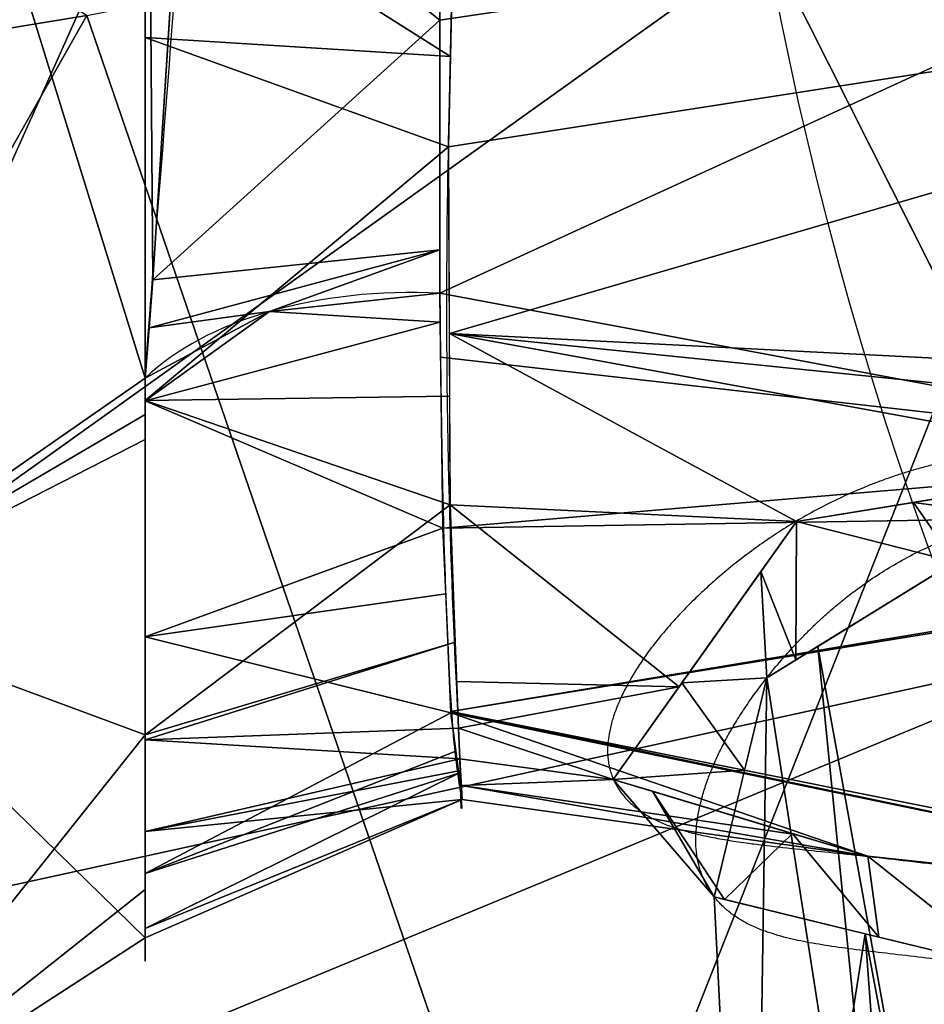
# Model space of a CAD drawing. Header units: millimetres. Extents: x -72 to 72, y -168 to 68.
# Tile 26 of 256: x -39.12 to -31.02, y -15.28 to -6.47. Entities that reach past the tile are written whole.
import ezdxf

# ---------------------------------------------------------------- set-up
doc = ezdxf.new("R2010")
doc.units = ezdxf.units.MM
doc.layers.add('100', color=7, linetype='Continuous', true_color=0xffffff)

msp = doc.modelspace()

# ---------------------------------------------------------------- linework, layer by layer
at = {"layer": '100', "color": 163, "linetype": 'Continuous', "extrusion": (0, 0, -1)}
for centre, radius, start, end in [((0, 0, -94), 68, 283.067967, 256.932033), ((0, 0, -81), 65, 283.067967, 256.932033), ((0, 0, -97), 51.0244, 286.73879, 253.26121), ((0, 0, -80.2147), 50.4503, 286.09233, 253.90767), ((0, 0, -100), 32.9413, 283.19659, 256.80341)]:
    msp.add_arc(centre, radius, start, end, dxfattribs=at)
at = {"layer": '100', "color": 163, "linetype": 'Continuous'}
for centre, radius, start, end in [((0, 0, 84), 68, 283.067967, 256.932033), ((0, 0, 81), 53.418, 285.96983, 254.03017), ((0, 0, 97.3214), 49.0869, 286.82312, 253.17688)]:
    msp.add_arc(centre, radius, start, end, dxfattribs=at)
at = {"layer": '100', "color": 163, "linetype": 'Continuous', "extrusion": (1, 0, 0)}
for start, end in [(130.51668, 49.55404), (49.55404, 130.51668)]:
    msp.add_arc((0, 0, -38), 14.8924, start, end, dxfattribs=at)
at = {"layer": '100', "color": 163, "linetype": 'Continuous', "extrusion": (0.051456, 0.814082, 0.578466)}
msp.add_arc((34.6596, 17.6052, -3.2826), 3, 271.32795, 332.22589, dxfattribs=at)
at = {"layer": '100', "color": 163, "linetype": 'Continuous'}
for points, knots in [([(-35.3619, -8.9138, 10.0154), (-35.3436, -11.2109, 8.3858), (-35.2832, -12.695, 5.7989), (-35.1606, -13.492, 1.7071), (-35.1628, -13.5438, 0.2922), (-35.1762, -13.5016, -2.4817), (-35.1717, -13.308, -3.8526), (-35.227, -12.0781, -7.9049), (-35.3255, -10.421, -10.3378), (-35.2769, -6.9524, -12.7534), (-35.2286, -5.6439, -13.3136), (-35.1953, -2.9281, -14.0894), (-35.1889, -1.5102, -14.2961), (-35.1878, 1.2945, -14.3156), (-35.1929, 2.7106, -14.1282), (-35.2226, 5.4133, -13.3976), (-35.2666, 6.7241, -12.8698), (-35.3272, 10.2606, -10.5196), (-35.2279, 11.9728, -8.0915), (-35.1711, 13.2627, -4.063), (-35.1735, 13.486, -2.6591), (-35.1633, 13.5506, 0.1674), (-35.1556, 13.5044, 1.5754), (-35.2815, 12.7267, 5.7544), (-35.3447, 11.243, 8.3706), (-35.3633, 8.9022, 10.0258)], [0, 0, 0, 0, 0.125, 0.125, 0.1875, 0.1875, 0.25, 0.25, 0.375, 0.375, 0.4375, 0.4375, 0.5, 0.5, 0.5625, 0.5625, 0.625, 0.625, 0.75, 0.75, 0.8125, 0.8125, 0.875, 0.875, 1, 1, 1, 1]), ([(-38, -9.6752, 11.3215), (-37.9041, -8.2865, 12.2896), (-37.751, -6.6808, 12.9364), (-37.5773, -3.4127, 13.8463), (-37.5275, -1.6998, 14.0736), (-37.5277, 1.692, 14.0748), (-37.5779, 3.41, 13.8471), (-37.7509, 6.6628, 12.9443), (-37.9039, 8.2741, 12.2972), (-38, 9.6612, 11.3334)], [0, 0, 0, 0, 0.25, 0.25, 0.5, 0.5, 0.75, 0.75, 1, 1, 1, 1]), ([(-35.3633, 8.9022, 10.0258), (-35.3735, 7.6173, 10.9344), (-35.362, 6.146, 11.5302), (-35.3431, 3.1207, 12.3902), (-35.3345, 1.5576, 12.603), (-35.3342, -1.5818, 12.6003), (-35.3425, -3.1479, 12.3828), (-35.3607, -6.1469, 11.5266), (-35.3721, -7.6336, 10.9235), (-35.3619, -8.9138, 10.0154)], [0, 0, 0, 0, 0.25, 0.25, 0.5, 0.5, 0.75, 0.75, 1, 1, 1, 1]), ([(-23.8353, -13.1637, -14.6532), (-25.8597, -11.8167, -14.5952), (-26.8817, -11.1503, -14.3979), (-28.9946, -10.3197, -13.5778), (-30.0815, -10.2306, -12.9189), (-31.8356, -10.6747, -11.3129), (-32.5202, -11.1285, -10.3848), (-33.4922, -12.0338, -8.3853), (-33.791, -12.5051, -7.2813), (-33.9085, -13.2501, -5.011), (-33.7205, -13.5389, -3.8153), (-32.8257, -13.8486, -1.5997), (-32.1291, -13.882, -0.5612), (-29.5368, -14.1897, 1.962), (-27.0585, -14.3708, 2.7934), (-22.3146, -15.0754, 2.5285), (-20.0665, -15.6257, 1.4021), (-17.6418, -16.6699, -1.0985), (-16.9944, -17.0538, -2.0387), (-16.0999, -17.6267, -4.2244), (-15.8759, -17.7735, -5.4532), (-16.0423, -17.5996, -7.8488), (-16.3958, -17.4457, -9.0207), (-17.501, -17.1131, -11.1453), (-18.278, -16.7767, -12.0594), (-19.9852, -15.7758, -13.4349), (-20.9294, -15.1491, -13.9112), (-22.8501, -13.8473, -14.516), (-23.8353, -13.1637, -14.6532), (-25.8597, -11.8167, -14.5952)], [-0.0625, -0.0625, 0, 0, 0.0625, 0.0625, 0.125, 0.125, 0.1875, 0.1875, 0.25, 0.25, 0.3125, 0.3125, 0.375, 0.375, 0.5, 0.5, 0.625, 0.625, 0.6875, 0.6875, 0.75, 0.75, 0.8125, 0.8125, 0.875, 0.875, 0.9375, 0.9375, 1, 1, 1.0625, 1.0625]), ([(-26.1853, -12.4565, -14.1287), (-23.5408, -14.5112, -14.0839), (-21.841, -15.9395, -13.5277), (-19.5442, -17.5181, -11.6787), (-18.8322, -17.9126, -10.8758), (-17.751, -18.3022, -8.9739), (-17.4055, -18.4353, -7.8953), (-17.1933, -18.6507, -5.6988), (-17.3185, -18.5533, -4.5553), (-17.9732, -18.0188, -2.4932), (-18.4906, -17.621, -1.5662), (-20.5284, -16.5315, 0.8198), (-22.6166, -15.9583, 1.8667), (-26.9959, -15.2593, 2.0224), (-29.2386, -15.0954, 1.1158), (-31.5444, -14.7928, -1.2615), (-32.1471, -14.7594, -2.2305), (-32.9168, -14.4252, -4.2713), (-33.0921, -14.1262, -5.358), (-33.0439, -13.3478, -7.4386), (-32.8315, -12.8649, -8.4326), (-32.0672, -11.885, -10.2923), (-31.5244, -11.3801, -11.1508), (-30.0119, -10.805, -12.6816), (-29.0023, -10.8596, -13.3192), (-27.0767, -11.755, -14.0152), (-26.1853, -12.4565, -14.1287), (-23.5408, -14.5112, -14.0839)], [-0.0625, -0.0625, 0, 0, 0.125, 0.125, 0.1875, 0.1875, 0.25, 0.25, 0.3125, 0.3125, 0.375, 0.375, 0.5, 0.5, 0.625, 0.625, 0.6875, 0.6875, 0.75, 0.75, 0.8125, 0.8125, 0.875, 0.875, 0.9375, 0.9375, 1, 1, 1.125, 1.125])]:
    msp.add_open_spline(points, degree=3, knots=knots, dxfattribs=at)
for points in [[(-32.4326, -5.7666, 100), (-23.9174, -22.6514, 100), (-17.2323, -11.1039, 100), (-20.2433, 3.2339, 100)], [(-38.5216, -6.4281, 74.6372), (-48.5821, -8.0773, 80.2147), (-50.427, 1.5337, 80.2147)], [(-41, -11.7553, -11.7553), (-41, 0, -16.6245), (-38, -5.0681, -14.0036)], [(-41, 0, 16.6245), (-41, -11.7553, 11.7553), (-38, -9.6752, 11.3215)], [(-38, -9.6752, 11.3215), (-38, -0.0092, 14.8924), (-41, 0, 16.6245)], [(-38, -0.0092, 14.8924), (-38, -9.6752, 11.3215), (-37.9327, -8.7953, 11.8731)], [(-37.9327, -8.7953, 11.8731), (-37.5933, -3.489, 13.7524), (-38, -0.0092, 14.8924)], [(-32.4326, -5.7666, 100), (-47.6245, -3.1135, 97.3214), (-46.4724, -15.8065, 97.3214)], [(-38, -5.0681, -14.0036), (-35.208, -3.9482, -13.794), (-35.2671, -6.7954, -12.6147)], [(-35.3612, -6.4705, 11.3165), (-35.3511, -4.3435, 11.7983), (-37.6661, -4.6276, 13.3491)], [(-34.3472, -18.5878, 74.6372), (-38.5216, -6.4281, 74.6372), (-28.7923, -4.5303, 71.3353)], [(-28.7923, -4.5303, 71.3353), (-23.9674, -12.8873, 71.3353), (-34.3472, -18.5878, 74.6372)], [(-37.6661, -4.6276, 13.3491), (-37.9327, -8.7953, 11.8731), (-35.3612, -6.4705, 11.3165)], [(-27.4866, -5.3002, 10.3418), (-35.3542, -4.9953, 11.6507), (-35.3612, -6.4705, 11.3165)], [(-22.9949, -5.6921, -20.4832), (-35.2839, -7.6048, -12.2794), (-35.2286, -4.9408, -13.3829)], [(-38, -5.0681, -14.0036), (-38, -9.9981, -9.8921), (-41, -11.7553, -11.7553)], [(-35.2671, -6.7954, -12.6147), (-38, -6.6245, -12.7055), (-38, -5.0681, -14.0036)], [(-27.4866, -5.3002, 10.3418), (-35.3612, -6.4705, 11.3165), (-35.3619, -8.9138, 10.0154)], [(-35.3619, -8.9138, 10.0154), (-27.6081, -10.3624, 8.7404), (-27.4866, -5.3002, 10.3418)], [(-22.9949, -5.6921, -20.4832), (-35.2766, -9.2729, -10.7471), (-35.2839, -7.6048, -12.2794)], [(-35.2766, -9.2729, -10.7471), (-22.9949, -5.6921, -20.4832), (-20.7684, -10.0119, -20.6173)], [(-46.4724, -15.8065, 97.3214), (-29.268, -12.0417, 100), (-32.4326, -5.7666, 100)], [(-46.2749, -20.0964, 80.2147), (-48.5821, -8.0773, 80.2147), (-38.5216, -6.4281, 74.6372)], [(-38.5216, -6.4281, 74.6372), (-34.3472, -18.5878, 74.6372), (-46.2749, -20.0964, 80.2147)], [(-35.3618, -8.5258, 10.222), (-35.3612, -6.4705, 11.3165), (-37.9327, -8.7953, 11.8731)], [(-38, -9.8742, -9.9954), (-38, -6.6245, -12.7055), (-35.2839, -7.6048, -12.2794)], [(-38, -6.6245, -12.7055), (-35.2671, -6.7954, -12.6147), (-35.2839, -7.6048, -12.2794)], [(-35.2839, -7.6048, -12.2794), (-35.2741, -9.8354, -10.2304), (-38, -9.8742, -9.9954)], [(-37.9327, -8.7953, 11.8731), (-37.9654, -9.223, 11.6049), (-35.3618, -8.5258, 10.222)], [(-35.3618, -8.5258, 10.222), (-37.9654, -9.223, 11.6049), (-36.8856, -9.0777, 10.3815)], [(-36.8856, -9.0777, 10.3815), (-35.3619, -8.9138, 10.0154), (-35.3618, -8.5258, 10.222)], [(-35.3586, -9.172, 9.7674), (-35.3619, -8.9138, 10.0154), (-36.8856, -9.0777, 10.3815)], [(-35.3619, -8.9138, 10.0154), (-35.3547, -9.4856, 9.4664), (-27.6081, -10.3624, 8.7404)], [(-37.9654, -9.223, 11.6049), (-38, -9.6752, 11.3215), (-36.8856, -9.0777, 10.3815)], [(-36.8856, -9.0777, 10.3815), (-38, -9.8756, 10.968), (-35.3586, -9.172, 9.7674)], [(-36.8856, -9.0777, 10.3815), (-38, -9.6752, 11.3215), (-38, -9.8756, 10.968)], [(-35.3355, -11.0182, 7.9951), (-35.3586, -9.172, 9.7674), (-38, -9.8756, 10.968)], [(-35.2766, -9.2729, -10.7471), (-20.7717, -10.7498, -20.2176), (-28.9419, -10.4285, -13.5313)], [(-28.9419, -10.4285, -13.5313), (-32.1694, -10.957, -10.769), (-35.2766, -9.2729, -10.7471)], [(-20.7684, -10.0119, -20.6173), (-20.7717, -10.7498, -20.2176), (-35.2766, -9.2729, -10.7471)], [(-35.2699, -10.807, -9.3379), (-35.2766, -9.2729, -10.7471), (-32.1694, -10.957, -10.769)], [(-27.6081, -10.3624, 8.7404), (-35.3547, -9.4856, 9.4664), (-35.3355, -11.0182, 7.9951)], [(-41, -11.7553, 11.7553), (-38, -10.2226, 10.356), (-38, -9.6752, 11.3215)], [(-38, -9.8742, -9.9954), (-35.2741, -9.8354, -10.2304), (-35.2699, -10.807, -9.3379)], [(-38, -12.8657, -7.5006), (-38, -9.8742, -9.9954), (-35.2699, -10.807, -9.3379)], [(-38, -9.8756, 10.968), (-38, -11.9899, 7.2389), (-35.3355, -11.0182, 7.9951)], [(-41, -11.7553, -11.7553), (-38, -9.9981, -9.8921), (-38, -12.8657, -7.5006)], [(-38, -14.683, 2.4889), (-38, -10.2226, 10.356), (-41, -11.7553, 11.7553)], [(-35.3355, -11.0182, 7.9951), (-24.3035, -10.8344, 7.9476), (-27.6081, -10.3624, 8.7404)], [(-31.1219, -10.7855, -11.6655), (-29.9379, -10.5916, -12.6789), (-30.1057, -10.9225, -12.5116)], [(-35.2699, -10.807, -9.3379), (-35.2234, -12.0363, -6.9742), (-38, -12.8657, -7.5006)], [(-24.3035, -10.8344, 7.9476), (-35.3355, -11.0182, 7.9951), (-35.263, -12.6591, 5.0634)], [(-35.2699, -10.807, -9.3379), (-32.1694, -10.957, -10.769), (-33.2201, -12.436, -6.9618)], [(-33.2201, -12.436, -6.9618), (-35.2101, -12.3877, -6.2985), (-35.2699, -10.807, -9.3379)], [(-35.263, -12.6591, 5.0634), (-24.279, -10.8665, 7.9295), (-24.3035, -10.8344, 7.9476)], [(-32.1694, -10.957, -10.769), (-31.1219, -10.7855, -11.6655), (-30.7504, -11.3193, -11.6498)], [(-30.1057, -10.9225, -12.5116), (-30.7504, -11.3193, -11.6498), (-31.1219, -10.7855, -11.6655)], [(-24.279, -10.8665, 7.9295), (-35.263, -12.6591, 5.0634), (-22.1855, -15.2734, 1.7648)], [(-31.9772, -12.0745, -10.0096), (-30.1057, -10.9225, -12.5116), (-30.3493, -21.0698, -11.3493)], [(-32.1739, -12.1956, -9.7467), (-32.4871, -11.4042, -9.6178), (-32.1694, -10.957, -10.769)], [(-30.7504, -11.3193, -11.6498), (-32.1739, -12.1956, -9.7467), (-32.1694, -10.957, -10.769)], [(-38, -11.9899, 7.2389), (-35.3096, -11.6037, 6.9489), (-35.3355, -11.0182, 7.9951)], [(-33.1944, -12.3999, -7.0547), (-32.4871, -11.4042, -9.6178), (-32.4345, -12.356, -9.3983)], [(-32.4871, -11.4042, -9.6178), (-32.1739, -12.1956, -9.7467), (-32.4345, -12.356, -9.3983)], [(-35.2625, -12.6706, 5.0428), (-35.3096, -11.6037, 6.9489), (-38, -11.9899, 7.2389)], [(-41, -16.6245), (-41, -11.7553, -11.7553), (-38, -12.8657, -7.5006)], [(-41, -11.7553, 11.7553), (-41, -16.6245), (-38, -14.683, 2.4889)], [(-46.4724, -15.8065, 97.3214), (-44.787, -18.4641, 97.3214), (-29.268, -12.0417, 100)], [(-24.4534, -21.5885, 100), (-29.268, -12.0417, 100), (-44.787, -18.4641, 97.3214)], [(-38, -11.9899, 7.2389), (-38, -14.1076, 3.5037), (-35.2625, -12.6706, 5.0428)], [(-35.2234, -12.0363, -6.9742), (-38, -12.9116, -7.2485), (-38, -12.8657, -7.5006)], [(-38, -12.9116, -7.2485), (-35.2234, -12.0363, -6.9742), (-35.1942, -12.8068, -5.4928)], [(-32.4345, -12.356, -9.3983), (-31.9772, -12.0745, -10.0096), (-31.0793, -21.0698, -9.5869)], [(-30.3493, -21.0698, -11.3493), (-31.0793, -21.0698, -9.5869), (-31.9772, -12.0745, -10.0096)], [(-35.1942, -12.8068, -5.4928), (-35.2101, -12.3877, -6.2985), (-33.2201, -12.436, -6.9618)], [(-33.8097, -13.2661, -4.825), (-33.1944, -12.3999, -7.0547), (-32.6335, -13.1828, -7.3568)], [(-32.4345, -12.356, -9.3983), (-32.6335, -13.1828, -7.3568), (-33.1944, -12.3999, -7.0547)], [(-32.565, -21.0698, -6), (-32.9065, -14.3171, -4.556), (-32.4345, -12.356, -9.3983)], [(-32.4345, -12.356, -9.3983), (-31.0793, -21.0698, -9.5869), (-32.565, -21.0698, -6)], [(-33.2201, -12.436, -6.9618), (-33.8097, -13.2661, -4.825), (-35.1942, -12.8068, -5.4928)], [(-38, -14.1076, 3.5037), (-35.2174, -13.0139, 3.4236), (-35.2625, -12.6706, 5.0428)], [(-26.4711, -14.49, 2.5833), (-35.263, -12.6591, 5.0634), (-35.2625, -12.6706, 5.0428)], [(-26.4711, -14.49, 2.5833), (-22.1855, -15.2734, 1.7648), (-35.263, -12.6591, 5.0634)], [(-31.5289, -13.9538, 0.0104), (-35.2625, -12.6706, 5.0428), (-35.1606, -13.4458, 1.387)], [(-35.2625, -12.6706, 5.0428), (-31.5289, -13.9538, 0.0104), (-26.4711, -14.49, 2.5833)], [(-38, -12.8657, -7.5006), (-38, -14.2514, 0.1166), (-41, -16.6245)], [(-38, -12.9116, -7.2485), (-35.1942, -12.8068, -5.4928), (-35.1819, -13.0819, -4.5401)], [(-33.8097, -13.2661, -4.825), (-35.1819, -13.0819, -4.5401), (-35.1942, -12.8068, -5.4928)], [(-35.1819, -13.0819, -4.5401), (-38, -13.7311, -2.7434), (-38, -12.9116, -7.2485)], [(-34.3472, -18.5878, 74.6372), (-23.9674, -12.8873, 71.3353), (-19.0979, -21.3215, 71.3353)], [(-35.1916, -13.2102, 2.4979), (-35.2174, -13.0139, 3.4236), (-38, -14.1076, 3.5037)], [(-35.1819, -13.0819, -4.5401), (-35.1759, -13.1856, -2.8519), (-38, -13.7311, -2.7434)], [(-35.1679, -13.3209, -0.6466), (-35.1819, -13.0819, -4.5401), (-33.8097, -13.2661, -4.825)], [(-38, -13.7311, -2.7434), (-35.1759, -13.1856, -2.8519), (-35.1606, -13.4458, 1.387)], [(-35.1606, -13.4458, 1.387), (-35.1916, -13.2102, 2.4979), (-38, -14.6008, 2.634)], [(-38, -14.1076, 3.5037), (-38, -14.6008, 2.634), (-35.1916, -13.2102, 2.4979)], [(-32.6335, -13.1828, -7.3568), (-32.9065, -14.3171, -4.556), (-33.8097, -13.2661, -4.825)], [(-33.8097, -13.2661, -4.825), (-32.1796, -13.7576, -1.3692), (-35.1679, -13.3209, -0.6466)], [(-32.9065, -14.3171, -4.556), (-33.458, -13.3721, -4.0793), (-33.8097, -13.2661, -4.825)], [(-31.5289, -13.9538, 0.0104), (-35.1606, -13.4458, 1.387), (-35.1679, -13.3209, -0.6466)], [(-35.1679, -13.3209, -0.6466), (-32.1796, -13.7576, -1.3692), (-31.5289, -13.9538, 0.0104)], [(-32.2052, -13.7499, -1.4235), (-33.458, -13.3721, -4.0793), (-32.8124, -14.34, -4.3935)], [(-32.9065, -14.3171, -4.556), (-32.8124, -14.34, -4.3935), (-33.458, -13.3721, -4.0793)], [(-35.1606, -13.4458, 1.387), (-38, -14.683, 2.4889), (-38, -13.7311, -2.7434)], [(-38, -14.6008, 2.634), (-38, -14.683, 2.4889), (-35.1606, -13.4458, 1.387)], [(-32.8124, -14.34, -4.3935), (-31.433, -14.6762, -2.0104), (-32.2052, -13.7499, -1.4235)], [(-31.5289, -13.9538, 0.0104), (-32.2052, -13.7499, -1.4235), (-31.433, -14.6762, -2.0104)], [(-30.2589, -14.9623, 0.0182), (-30.4435, -14.0688, 0.5625), (-31.5289, -13.9538, 0.0104)], [(-31.5289, -13.9538, 0.0104), (-31.433, -14.6762, -2.0104), (-30.2589, -14.9623, 0.0182)], [(-41, -16.6245), (-38, -14.2514, 0.1166), (-38, -14.683, 2.4889)], [(-31.5528, -14.647, -2.2174), (-32.9065, -14.3171, -4.556), (-32.565, -21.0698, -6)], [(-32.565, -21.0698, -6), (-31.0793, -21.0698, -2.4131), (-31.5528, -14.647, -2.2174)], [(-31.5528, -14.647, -2.2174), (-31.0793, -21.0698, -2.4131), (-30.3493, -21.0698, -0.6507)], [(-30.3493, -21.0698, -0.6507), (-30.2589, -14.9623, 0.0182), (-31.5528, -14.647, -2.2174)]]:
    msp.add_3dface(points, dxfattribs=at)

doc.saveas('drawing.dxf')
